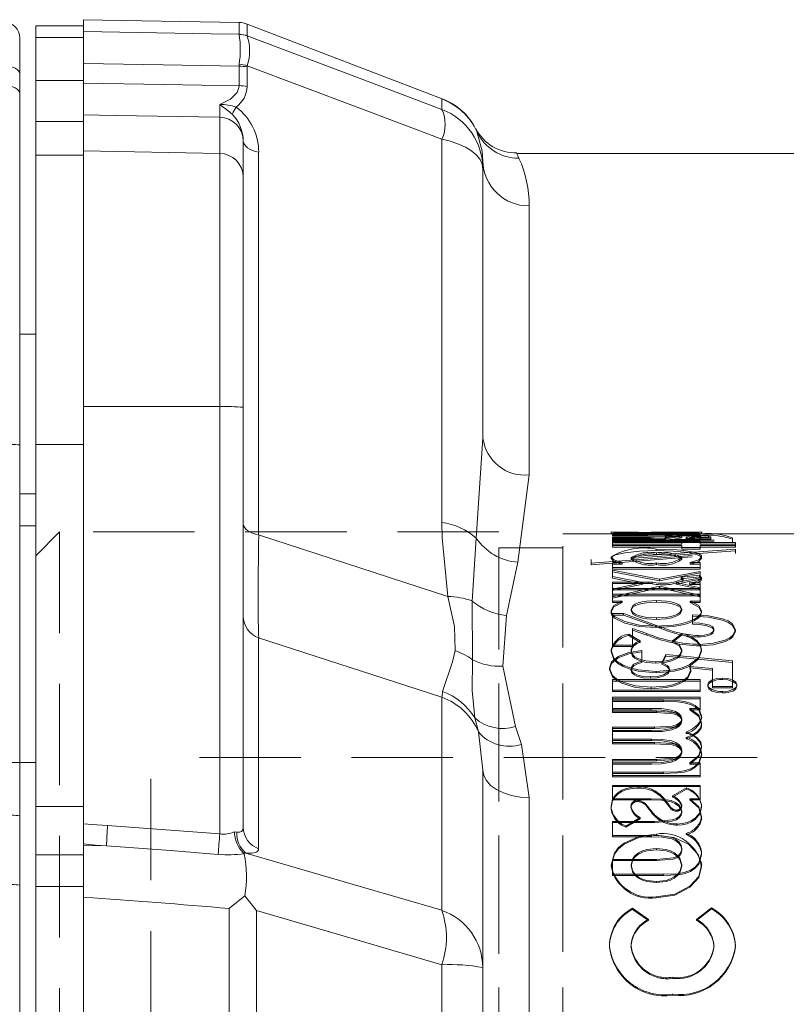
# Model space of a CAD drawing. Header units: millimetres. Extents: x 5 to 415, y 5 to 292.
# Tile 23 of 40: x 201 to 211, y 162 to 174. Entities that reach past the tile are written whole.
import ezdxf

# ---------------------------------------------------------------- set-up
doc = ezdxf.new("R2010")
doc.units = ezdxf.units.MM
doc.linetypes.add('HIDDEN', pattern=[1.905, 1.27, -0.635])

msp = doc.modelspace()

# ---------------------------------------------------------------- linework, layer by layer
at = {"color": 7, "linetype": 'Continuous', "lineweight": 15}
for p, q in [((203.99, 174.415), (202.043, 174.449)), ((202.043, 174.449), (202.043, 174.3)), ((206.532, 173.459), (204.092, 174.395)), ((202.043, 174.372), (201.443, 174.372)), ((201.443, 174.228), (201.443, 174.372)), ((202.043, 173.9), (202.043, 174.3)), ((201.243, 174.219), (201.243, 174.07)), ((201.443, 173.689), (201.443, 174.228)), ((202.043, 174.228), (202.043, 173.9)), ((201.243, 174.07), (201.243, 173.77)), ((202.043, 173.9), (202.043, 173.656)), ((201.243, 173.77), (201.243, 173.526)), ((201.443, 173.689), (201.443, 173.176)), ((202.043, 173.256), (202.043, 173.656)), ((202.043, 173.656), (202.043, 173.256)), ((201.243, 173.526), (201.243, 173.027)), ((201.443, 172.754), (201.443, 173.176)), ((202.043, 173.256), (202.043, 172.805)), ((201.243, 173.027), (201.243, 172.602)), ((204.043, 172.927), (204.043, 172.476)), ((202.043, 172.805), (202.043, 169.605)), ((216.243, 172.775), (207.469, 172.775)), ((201.443, 169.129), (201.443, 172.754)), ((207.043, 172.679), (207.043, 172.578)), ((201.243, 172.602), (201.243, 169.124)), ((207.043, 172.578), (207.043, 169.209)), ((204.043, 172.476), (204.043, 169.595)), ((201.443, 170.51), (201.243, 170.51)), ((202.043, 169.605), (202.043, 164.377)), ((204.043, 169.595), (204.043, 164.334)), ((201.243, 169.124), (201.243, 164.479)), ((201.443, 164.596), (201.443, 169.129)), ((201.243, 168.51), (201.443, 168.51)), ((201.443, 168.11), (201.243, 168.11)), ((207.043, 165.049), (207.043, 162.577)), ((201.443, 163.987), (201.443, 164.596)), ((202.043, 163.987), (202.043, 164.596)), ((201.243, 164.479), (201.243, 163.895)), ((202.043, 164.125), (202.043, 164.377)), ((202.043, 164.125), (202.043, 164.108)), ((202.043, 163.456), (202.043, 164.108)), ((201.443, 163.969), (201.443, 163.987)), ((201.443, 163.592), (201.443, 163.969)), ((202.043, 163.969), (202.043, 163.987)), ((202.043, 163.969), (202.043, 163.592)), ((201.243, 163.895), (201.243, 163.852)), ((201.243, 163.852), (201.243, 163.608)), ((201.243, 163.608), (201.243, 142.412)), ((201.443, 142.429), (201.443, 163.592)), ((202.043, 163.483), (202.043, 163.592)), ((202.043, 163.456), (202.043, 142.564)), ((207.043, 162.577), (207.043, 143.401))]:
    msp.add_line(p, q, dxfattribs=at)
at = {"color": 7, "linetype": 'Continuous', "lineweight": 0}
for p, q in [((203.99, 174.266), (203.99, 174.415)), ((204.092, 174.395), (204.092, 174.247)), ((203.991, 174.265), (203.99, 174.266)), ((201.443, 174.228), (202.043, 174.228)), ((204.092, 174.247), (204.093, 174.246)), ((203.99, 173.867), (203.991, 173.892)), ((203.99, 173.622), (203.99, 173.867)), ((204.093, 173.873), (204.092, 173.857)), ((204.092, 173.857), (204.092, 173.613)), ((202.043, 173.689), (201.443, 173.689)), ((206.529, 173.456), (206.532, 173.459)), ((206.529, 173.325), (206.529, 173.456)), ((201.443, 173.176), (202.043, 173.176)), ((203.748, 172.775), (203.748, 173.227)), ((206.968, 173.047), (206.953, 173.085)), ((206.529, 168.153), (206.529, 172.952)), ((203.748, 172.775), (202.043, 172.805)), ((203.748, 169.604), (203.748, 172.775)), ((204.235, 172.788), (204.235, 167.995)), ((201.443, 172.754), (202.043, 172.754)), ((207.623, 172.118), (207.623, 168.747)), ((203.748, 169.604), (202.043, 169.605)), ((203.748, 164.25), (203.748, 169.604)), ((206.96, 167.956), (207.043, 169.209)), ((201.443, 169.129), (202.043, 169.129)), ((207.623, 168.747), (207.481, 167.655)), ((204.235, 167.995), (206.602, 167.226)), ((206.909, 167.168), (206.96, 167.956)), ((207.481, 167.655), (207.34, 166.987)), ((206.914, 166.433), (206.909, 167.168)), ((207.34, 166.987), (207.293, 166.351)), ((204.235, 166.708), (204.235, 164.066)), ((206.529, 165.962), (204.235, 166.708)), ((207.293, 166.351), (207.45, 165.596)), ((206.529, 163.294), (206.529, 165.962)), ((206.986, 165.529), (206.943, 165.703)), ((207.043, 165.049), (206.986, 165.529)), ((207.45, 165.596), (207.525, 165.372)), ((207.525, 165.372), (207.623, 164.706)), ((207.623, 164.706), (207.623, 140.856)), ((201.443, 164.596), (202.043, 164.596)), ((202.344, 164.356), (203.748, 164.25)), ((203.931, 164.279), (203.963, 164.272)), ((201.443, 163.987), (202.043, 163.987)), ((202.043, 163.592), (201.443, 163.592)), ((203.866, 142.685), (203.866, 163.317)), ((204.207, 163.293), (204.207, 142.707)), ((206.529, 143.364), (206.529, 162.613))]:
    msp.add_line(p, q, dxfattribs=at)
at = {"color": 7, "linetype": 'HIDDEN', "lineweight": 0}
for p, q in [((201.743, 168.035), (201.443, 167.735)), ((201.743, 168.035), (201.743, 137.985)), ((207.243, 168.035), (201.743, 168.035)), ((207.243, 137.985), (207.243, 168.035)), ((208.043, 138.01), (208.043, 168.01)), ((208.656, 168.01), (208.043, 168.01)), ((208.898, 168.03), (208.643, 168.03)), ((208.648, 168.03), (208.648, 168.01)), ((208.667, 167.999), (208.667, 168.014)), ((208.667, 168.014), (209.763, 168.014)), ((208.667, 168.014), (208.667, 167.994)), ((209.103, 167.999), (208.667, 167.999)), ((208.667, 167.999), (208.667, 167.979)), ((208.667, 167.994), (209.763, 167.994)), ((208.667, 167.979), (208.667, 167.994)), ((209.103, 167.979), (208.667, 167.979)), ((208.878, 168.03), (208.878, 168.01)), ((208.992, 168.029), (208.885, 168.025)), ((208.885, 168.025), (208.885, 168.005)), ((208.992, 168.009), (208.885, 168.005)), ((209.148, 168.01), (208.898, 168.01)), ((208.992, 168.029), (208.992, 168.009)), ((209.324, 167.998), (209.103, 167.999)), ((209.103, 167.999), (209.103, 167.979)), ((209.324, 167.978), (209.103, 167.979)), ((209.148, 168.023), (209.148, 168.03)), ((209.359, 168.03), (209.148, 168.03)), ((209.148, 168.025), (209.148, 168.005)), ((209.148, 168.023), (209.148, 168.003)), ((209.198, 168.023), (209.148, 168.023)), ((209.148, 168.003), (209.148, 168.01)), ((209.198, 168.003), (209.148, 168.003)), ((209.198, 168.023), (209.198, 168.003)), ((209.209, 168.015), (209.209, 167.995)), ((209.343, 167.984), (209.321, 167.957)), ((209.324, 167.998), (209.324, 167.978)), ((209.343, 167.984), (209.343, 167.964)), ((209.359, 168.025), (209.359, 168.03)), ((209.359, 168.029), (209.359, 168.009)), ((209.359, 168.025), (209.359, 168.005)), ((209.359, 168.005), (209.359, 168.01)), ((209.556, 168.01), (209.359, 168.01)), ((209.491, 168.028), (209.491, 168.008)), ((209.532, 167.981), (209.532, 167.961)), ((209.787, 168.03), (209.54, 168.03)), ((209.551, 168.03), (209.551, 168.01)), ((209.59, 167.947), (209.59, 167.966)), ((209.59, 167.966), (209.59, 167.957)), ((209.763, 167.999), (209.647, 167.999)), ((209.647, 167.999), (209.647, 167.979)), ((209.763, 167.979), (209.647, 167.979)), ((209.741, 168.005), (209.741, 167.985)), ((209.741, 167.968), (209.741, 167.988)), ((209.763, 167.999), (209.763, 168.014)), ((209.763, 168.014), (209.763, 167.994)), ((209.763, 167.999), (209.763, 167.979)), ((209.763, 167.979), (209.763, 167.994)), ((211.043, 168.01), (209.764, 168.01)), ((209.782, 168.03), (209.782, 168.01)), ((209.782, 167.974), (209.782, 167.954)), ((209.868, 167.962), (209.868, 167.982)), ((209.898, 167.946), (209.898, 167.966)), ((209.898, 167.966), (209.898, 167.957)), ((208.667, 167.964), (209.143, 167.964)), ((208.667, 167.936), (208.667, 167.964)), ((208.667, 167.964), (208.667, 167.944)), ((208.667, 167.957), (208.667, 167.938)), ((209.321, 167.957), (208.667, 167.957)), ((208.667, 167.957), (208.667, 167.929)), ((208.667, 167.944), (209.143, 167.944)), ((208.667, 167.917), (208.667, 167.944)), ((208.667, 167.938), (208.667, 167.909)), ((209.321, 167.938), (208.667, 167.938)), ((208.667, 167.936), (208.667, 167.917)), ((209.385, 167.936), (208.667, 167.936)), ((208.667, 167.929), (208.667, 167.909)), ((208.667, 167.929), (210.167, 167.929)), ((209.385, 167.917), (208.667, 167.917)), ((208.667, 167.909), (210.167, 167.909)), ((208.667, 167.864), (208.667, 167.901)), ((208.667, 167.901), (209.532, 167.901)), ((208.667, 167.901), (208.667, 167.882)), ((208.667, 167.882), (209.532, 167.882)), ((208.667, 167.844), (208.667, 167.882)), ((209.532, 167.864), (208.667, 167.864)), ((208.667, 167.864), (208.667, 167.844)), ((209.532, 167.844), (208.667, 167.844)), ((209.143, 167.964), (209.143, 167.944)), ((209.343, 167.964), (209.321, 167.938)), ((209.321, 167.957), (209.321, 167.938)), ((209.385, 167.936), (209.385, 167.917)), ((209.532, 167.901), (209.532, 167.918)), ((209.532, 167.918), (209.763, 167.918)), ((209.532, 167.918), (209.532, 167.899)), ((209.532, 167.901), (209.532, 167.882)), ((209.532, 167.899), (209.763, 167.899)), ((209.532, 167.882), (209.532, 167.899)), ((209.532, 167.837), (209.532, 167.864)), ((209.532, 167.864), (209.532, 167.844)), ((209.532, 167.817), (209.532, 167.844)), ((209.59, 167.938), (209.59, 167.957)), ((209.898, 167.957), (209.59, 167.957)), ((209.59, 167.947), (209.59, 167.938)), ((209.898, 167.938), (209.59, 167.938)), ((209.669, 167.947), (209.669, 167.927)), ((209.763, 167.901), (209.763, 167.918)), ((209.763, 167.918), (209.763, 167.899)), ((209.763, 167.901), (210.205, 167.901)), ((209.763, 167.901), (209.763, 167.882)), ((209.763, 167.882), (209.763, 167.899)), ((209.763, 167.882), (210.205, 167.882)), ((210.205, 167.864), (209.763, 167.864)), ((209.763, 167.837), (209.763, 167.864)), ((209.763, 167.864), (209.763, 167.844)), ((209.763, 167.817), (209.763, 167.844)), ((210.205, 167.844), (209.763, 167.844)), ((209.898, 167.938), (209.898, 167.957)), ((209.898, 167.946), (209.898, 167.938)), ((210.167, 167.96), (210.167, 167.941)), ((210.167, 167.96), (210.167, 167.929)), ((210.167, 167.941), (210.167, 167.909)), ((210.167, 167.929), (210.167, 167.909)), ((210.205, 167.864), (210.205, 167.901)), ((210.205, 167.901), (210.205, 167.882)), ((210.205, 167.844), (210.205, 167.882)), ((210.205, 167.864), (210.205, 167.844)), ((201.443, 138.296), (201.443, 167.735)), ((207.243, 138.196), (207.243, 167.835)), ((208.043, 167.835), (207.243, 167.835)), ((208.043, 138.196), (208.043, 167.835)), ((210.205, 167.818), (208.398, 167.686)), ((210.205, 167.798), (208.398, 167.667)), ((208.398, 167.642), (210.205, 167.782)), ((208.398, 167.622), (210.205, 167.763)), ((208.648, 167.721), (208.648, 167.701)), ((209.213, 167.818), (209.213, 167.799)), ((209.217, 167.751), (209.217, 167.771)), ((209.763, 167.837), (209.532, 167.837)), ((209.532, 167.837), (209.532, 167.817)), ((209.763, 167.817), (209.532, 167.817)), ((209.763, 167.837), (209.763, 167.817)), ((209.782, 167.723), (209.782, 167.703)), ((210.205, 167.818), (210.205, 167.798)), ((210.205, 167.818), (210.205, 167.782)), ((210.205, 167.798), (210.205, 167.763)), ((210.205, 167.782), (210.205, 167.763)), ((208.398, 167.686), (208.398, 167.667)), ((208.398, 167.686), (208.398, 167.642)), ((208.398, 167.667), (208.398, 167.622)), ((208.398, 167.642), (208.398, 167.622)), ((208.667, 167.649), (208.786, 167.649)), ((208.667, 167.586), (208.667, 167.649)), ((208.667, 167.649), (208.667, 167.629)), ((208.667, 167.629), (208.786, 167.629)), ((208.667, 167.567), (208.667, 167.629)), ((208.786, 167.649), (208.786, 167.629)), ((208.898, 167.691), (208.898, 167.711)), ((209.218, 167.625), (209.218, 167.644)), ((209.532, 167.692), (209.532, 167.711)), ((209.639, 167.649), (209.763, 167.649)), ((209.639, 167.649), (209.639, 167.629)), ((209.639, 167.629), (209.763, 167.629)), ((209.763, 167.586), (209.763, 167.649)), ((209.763, 167.649), (209.763, 167.629)), ((209.763, 167.567), (209.763, 167.629)), ((209.763, 167.586), (208.667, 167.586)), ((208.667, 167.586), (208.667, 167.567)), ((209.763, 167.567), (208.667, 167.567)), ((208.667, 167.474), (208.667, 167.553)), ((208.667, 167.553), (209.254, 167.441)), ((208.667, 167.553), (208.667, 167.533)), ((208.667, 167.533), (209.254, 167.422)), ((208.667, 167.454), (208.667, 167.533)), ((209.044, 167.398), (208.667, 167.474)), ((208.667, 167.474), (208.667, 167.454)), ((209.254, 167.441), (209.763, 167.539)), ((209.254, 167.422), (209.763, 167.52)), ((209.755, 167.49), (209.527, 167.468)), ((209.755, 167.49), (209.755, 167.471)), ((209.782, 167.46), (209.755, 167.49)), ((209.763, 167.586), (209.763, 167.567)), ((209.763, 167.459), (209.763, 167.539)), ((209.763, 167.539), (209.763, 167.52)), ((209.763, 167.44), (209.763, 167.52)), ((209.044, 167.379), (208.667, 167.454)), ((208.667, 167.405), (208.667, 167.386)), ((209.111, 167.405), (208.667, 167.405)), ((208.667, 167.405), (208.667, 167.326)), ((208.667, 167.317), (209.044, 167.398)), ((208.667, 167.386), (208.667, 167.307)), ((209.111, 167.386), (208.667, 167.386)), ((208.667, 167.298), (209.044, 167.379)), ((209.254, 167.353), (208.667, 167.221)), ((209.044, 167.398), (209.044, 167.379)), ((209.164, 167.405), (209.111, 167.405)), ((209.111, 167.405), (209.111, 167.386)), ((209.164, 167.386), (209.111, 167.386)), ((209.164, 167.405), (209.164, 167.386)), ((209.254, 167.441), (209.254, 167.422)), ((209.254, 167.353), (209.254, 167.334)), ((209.763, 167.24), (209.254, 167.353)), ((209.763, 167.459), (209.464, 167.398)), ((209.763, 167.44), (209.464, 167.379)), ((209.464, 167.398), (209.763, 167.335)), ((209.464, 167.398), (209.464, 167.379)), ((209.464, 167.379), (209.763, 167.315)), ((209.755, 167.471), (209.527, 167.448)), ((209.527, 167.468), (209.527, 167.448)), ((209.527, 167.468), (209.551, 167.446)), ((209.527, 167.448), (209.551, 167.427)), ((209.551, 167.446), (209.551, 167.427)), ((209.628, 167.394), (209.628, 167.375)), ((209.763, 167.394), (209.628, 167.394)), ((209.763, 167.375), (209.628, 167.375)), ((209.782, 167.441), (209.755, 167.471)), ((209.763, 167.459), (209.763, 167.44)), ((209.763, 167.394), (209.763, 167.375)), ((209.763, 167.394), (209.763, 167.326)), ((209.763, 167.375), (209.763, 167.307)), ((209.782, 167.46), (209.782, 167.441)), ((209.254, 167.334), (208.667, 167.202)), ((208.667, 167.326), (208.667, 167.307)), ((208.667, 167.326), (209.763, 167.326)), ((208.667, 167.221), (208.667, 167.317)), ((208.667, 167.317), (208.667, 167.298)), ((208.667, 167.307), (209.763, 167.307)), ((208.667, 167.202), (208.667, 167.298)), ((209.763, 167.254), (208.667, 167.254)), ((208.667, 167.254), (208.667, 167.235)), ((208.667, 167.254), (208.667, 167.166)), ((208.667, 167.235), (208.667, 167.148)), ((209.763, 167.235), (208.667, 167.235)), ((209.763, 167.221), (209.254, 167.334)), ((209.763, 167.24), (209.763, 167.335)), ((209.763, 167.335), (209.763, 167.315)), ((209.763, 167.326), (209.763, 167.307)), ((209.763, 167.221), (209.763, 167.315)), ((209.763, 167.254), (209.763, 167.235)), ((209.763, 167.254), (209.763, 167.166)), ((209.763, 167.24), (209.763, 167.221)), ((209.763, 167.235), (209.763, 167.148)), ((208.667, 167.221), (208.667, 167.202)), ((208.667, 167.166), (208.786, 167.166)), ((208.667, 167.166), (208.667, 167.148)), ((208.667, 167.148), (208.786, 167.148)), ((208.786, 167.166), (208.786, 167.148)), ((209.218, 167.154), (209.218, 167.173)), ((209.639, 167.166), (209.639, 167.148)), ((209.639, 167.166), (209.763, 167.166)), ((209.639, 167.148), (209.763, 167.148)), ((209.763, 167.166), (209.763, 167.148)), ((208.648, 167.049), (208.648, 167.03)), ((208.667, 167.01), (208.803, 167.01)), ((208.667, 166.616), (208.667, 167.01)), ((208.667, 167.01), (208.667, 166.991)), ((208.667, 166.991), (208.803, 166.991)), ((208.667, 166.598), (208.667, 166.991)), ((208.803, 167.01), (209.276, 166.842)), ((208.803, 167.01), (208.803, 166.991)), ((208.803, 166.991), (209.276, 166.824)), ((208.898, 167.048), (208.898, 167.067)), ((209.532, 167.048), (209.532, 167.066)), ((209.667, 166.895), (209.667, 166.996)), ((209.667, 166.996), (209.667, 166.977)), ((209.782, 167.046), (209.782, 167.028)), ((209.217, 166.937), (209.217, 166.956)), ((209.667, 166.877), (209.667, 166.977)), ((209.667, 166.895), (209.667, 166.877)), ((208.869, 166.754), (208.869, 166.736)), ((209.013, 166.669), (208.869, 166.754)), ((209.013, 166.65), (208.869, 166.736)), ((209.096, 166.76), (208.917, 166.822)), ((208.917, 166.616), (208.917, 166.822)), ((208.917, 166.822), (208.917, 166.804)), ((208.917, 166.598), (208.917, 166.804)), ((209.096, 166.742), (208.917, 166.804)), ((209.096, 166.76), (209.096, 166.742)), ((209.213, 166.853), (209.213, 166.835)), ((209.276, 166.842), (209.276, 166.824)), ((209.539, 166.762), (209.417, 166.671)), ((209.539, 166.744), (209.417, 166.653)), ((209.539, 166.762), (209.539, 166.744)), ((209.736, 166.736), (209.736, 166.718)), ((209.936, 166.814), (209.936, 166.796)), ((210.205, 166.808), (210.205, 166.79)), ((208.917, 166.616), (208.667, 166.616)), ((208.667, 166.616), (208.667, 166.598)), ((208.917, 166.616), (208.917, 166.598)), ((209.013, 166.669), (209.013, 166.65)), ((209.417, 166.671), (209.417, 166.653)), ((209.755, 166.624), (209.755, 166.606)), ((208.648, 166.553), (208.648, 166.535)), ((208.917, 166.598), (208.667, 166.598)), ((208.898, 166.551), (208.898, 166.533)), ((209.032, 166.414), (209.032, 166.55)), ((209.032, 166.55), (209.032, 166.532)), ((209.032, 166.396), (209.032, 166.532)), ((209.282, 166.396), (209.334, 166.497)), ((209.334, 166.497), (210.167, 166.418)), ((209.334, 166.497), (209.334, 166.479)), ((209.532, 166.557), (209.532, 166.539)), ((209.782, 166.557), (209.782, 166.539)), ((209.032, 166.414), (209.032, 166.396)), ((209.209, 166.408), (209.209, 166.391)), ((209.282, 166.378), (209.334, 166.479)), ((209.282, 166.396), (209.282, 166.378)), ((209.334, 166.479), (210.167, 166.4)), ((210.167, 166.096), (210.167, 166.418)), ((210.167, 166.418), (210.167, 166.4)), ((210.167, 166.079), (210.167, 166.4)), ((208.628, 166.327), (208.628, 166.309)), ((208.898, 166.319), (208.898, 166.302)), ((209.211, 166.284), (209.211, 166.267)), ((209.378, 166.314), (209.378, 166.297)), ((209.917, 166.321), (209.633, 166.348)), ((209.633, 166.348), (209.648, 166.305)), ((209.633, 166.348), (209.633, 166.33)), ((209.633, 166.33), (209.648, 166.287)), ((209.917, 166.303), (209.633, 166.33)), ((209.648, 166.305), (209.648, 166.287)), ((209.917, 166.096), (209.917, 166.321)), ((209.917, 166.321), (209.917, 166.303)), ((209.917, 166.079), (209.917, 166.303)), ((208.667, 166.184), (208.667, 166.052)), ((209.763, 166.184), (208.667, 166.184)), ((208.667, 166.184), (208.667, 166.166)), ((208.667, 166.166), (208.667, 166.035)), ((209.763, 166.166), (208.667, 166.166)), ((209.141, 166.217), (209.141, 166.2)), ((209.763, 166.184), (209.763, 166.052)), ((209.763, 166.184), (209.763, 166.166)), ((209.763, 166.166), (209.763, 166.035)), ((209.859, 166.119), (209.859, 166.102)), ((210.041, 166.202), (210.041, 166.185)), ((210.224, 166.118), (210.224, 166.101)), ((208.667, 166.052), (209.763, 166.052)), ((208.667, 166.052), (208.667, 166.035)), ((208.667, 166.035), (209.763, 166.035)), ((209.15, 166.087), (209.15, 166.069)), ((209.763, 166.052), (209.763, 166.035)), ((210.167, 166.096), (209.917, 166.096)), ((209.917, 166.096), (209.917, 166.079)), ((210.167, 166.079), (209.917, 166.079)), ((210.045, 166.033), (210.045, 166.016)), ((210.167, 166.096), (210.167, 166.079)), ((208.667, 165.823), (208.667, 165.962)), ((208.667, 165.962), (209.763, 165.962)), ((208.667, 165.962), (208.667, 165.945)), ((208.667, 165.945), (209.763, 165.945)), ((208.667, 165.806), (208.667, 165.945)), ((208.667, 165.926), (208.667, 165.787)), ((208.667, 165.926), (208.667, 165.909)), ((209.304, 165.926), (208.667, 165.926)), ((208.667, 165.909), (208.667, 165.77)), ((209.304, 165.909), (208.667, 165.909)), ((209.304, 165.926), (209.304, 165.909)), ((209.763, 165.823), (209.763, 165.962)), ((209.763, 165.962), (209.763, 165.945)), ((209.763, 165.806), (209.763, 165.945)), ((209.149, 165.823), (208.667, 165.823)), ((208.667, 165.823), (208.667, 165.806)), ((209.149, 165.806), (208.667, 165.806)), ((208.667, 165.787), (208.667, 165.77)), ((208.667, 165.787), (209.217, 165.787)), ((208.667, 165.77), (209.217, 165.77)), ((209.149, 165.823), (209.149, 165.806)), ((209.217, 165.787), (209.217, 165.77)), ((209.763, 165.823), (209.632, 165.823)), ((209.632, 165.823), (209.632, 165.806)), ((209.763, 165.806), (209.632, 165.806)), ((209.763, 165.823), (209.763, 165.806)), ((209.532, 165.694), (209.532, 165.677)), ((209.532, 165.683), (209.532, 165.667)), ((209.782, 165.73), (209.782, 165.713)), ((209.782, 165.637), (209.782, 165.62)), ((208.667, 165.437), (208.667, 165.587)), ((208.667, 165.587), (209.192, 165.587)), ((208.667, 165.587), (208.667, 165.57)), ((208.667, 165.57), (209.192, 165.57)), ((208.667, 165.421), (208.667, 165.57)), ((208.667, 165.548), (208.667, 165.398)), ((208.667, 165.548), (208.667, 165.532)), ((209.156, 165.548), (208.667, 165.548)), ((208.667, 165.532), (208.667, 165.381)), ((209.156, 165.532), (208.667, 165.532)), ((209.156, 165.548), (209.156, 165.532)), ((209.192, 165.587), (209.192, 165.57)), ((209.587, 165.527), (209.587, 165.51)), ((209.156, 165.437), (208.667, 165.437)), ((208.667, 165.437), (208.667, 165.421)), ((209.156, 165.421), (208.667, 165.421)), ((208.667, 165.398), (208.667, 165.381)), ((208.667, 165.398), (209.192, 165.398)), ((208.667, 165.381), (209.192, 165.381)), ((209.156, 165.437), (209.156, 165.421)), ((209.192, 165.398), (209.192, 165.381)), ((209.587, 165.459), (209.587, 165.443)), ((209.532, 165.296), (209.532, 165.28)), ((209.532, 165.284), (209.532, 165.268)), ((209.782, 165.345), (209.782, 165.329)), ((201.443, 165.145), (200.443, 165.145)), ((201.443, 140.883), (201.443, 165.138)), ((202.883, 140.81), (202.883, 165.21)), ((233.338, 165.21), (202.883, 165.21)), ((208.667, 165.183), (209.217, 165.183)), ((208.667, 165.023), (208.667, 165.183)), ((208.667, 165.183), (208.667, 165.167)), ((208.667, 165.167), (209.217, 165.167)), ((208.667, 165.007), (208.667, 165.167)), ((208.667, 165.142), (208.667, 164.981)), ((208.667, 165.142), (208.667, 165.126)), ((209.149, 165.142), (208.667, 165.142)), ((209.149, 165.142), (209.149, 165.126)), ((209.217, 165.183), (209.217, 165.167)), ((209.632, 165.142), (209.632, 165.126)), ((209.763, 165.142), (209.632, 165.142)), ((209.763, 165.142), (209.763, 164.981)), ((209.763, 165.142), (209.763, 165.126)), ((209.782, 165.246), (209.782, 165.23)), ((208.667, 165.126), (208.667, 164.965)), ((209.149, 165.126), (208.667, 165.126)), ((208.667, 165.023), (208.667, 165.007)), ((209.304, 165.023), (208.667, 165.023)), ((209.304, 165.007), (208.667, 165.007)), ((209.304, 165.023), (209.304, 165.007)), ((209.763, 165.126), (209.632, 165.126)), ((209.763, 165.126), (209.763, 164.965)), ((208.667, 164.981), (208.667, 164.965)), ((208.667, 164.981), (209.763, 164.981)), ((208.667, 164.965), (209.763, 164.965)), ((209.763, 164.981), (209.763, 164.965)), ((208.667, 164.692), (208.667, 164.859)), ((208.667, 164.859), (209.763, 164.859)), ((208.667, 164.859), (208.667, 164.844)), ((208.667, 164.844), (209.763, 164.844)), ((208.667, 164.676), (208.667, 164.844)), ((208.982, 164.84), (208.982, 164.824)), ((209.594, 164.828), (209.417, 164.726)), ((209.594, 164.813), (209.417, 164.71)), ((209.594, 164.828), (209.594, 164.813)), ((209.763, 164.692), (209.763, 164.859)), ((209.763, 164.859), (209.763, 164.844)), ((209.763, 164.676), (209.763, 164.844)), ((209.149, 164.692), (208.667, 164.692)), ((208.667, 164.692), (208.667, 164.676)), ((209.149, 164.676), (208.667, 164.676)), ((208.982, 164.672), (208.982, 164.657)), ((209.149, 164.692), (209.149, 164.676)), ((209.375, 164.611), (209.326, 164.673)), ((209.326, 164.673), (209.326, 164.657)), ((209.375, 164.595), (209.326, 164.657)), ((209.417, 164.726), (209.417, 164.71)), ((209.763, 164.692), (209.632, 164.692)), ((209.632, 164.692), (209.632, 164.676)), ((209.763, 164.676), (209.632, 164.676)), ((209.763, 164.692), (209.763, 164.676)), ((208.648, 164.595), (208.648, 164.58)), ((208.898, 164.598), (208.898, 164.583)), ((209.103, 164.599), (209.148, 164.542)), ((209.103, 164.599), (209.103, 164.583)), ((209.103, 164.583), (209.148, 164.526)), ((209.148, 164.542), (209.148, 164.526)), ((209.375, 164.611), (209.375, 164.595)), ((209.465, 164.55), (209.465, 164.535)), ((209.532, 164.611), (209.532, 164.595)), ((209.532, 164.537), (209.532, 164.521)), ((209.782, 164.604), (209.782, 164.588)), ((208.667, 164.231), (208.667, 164.408)), ((208.667, 164.408), (209.192, 164.408)), ((208.667, 164.408), (208.667, 164.393)), ((208.667, 164.393), (209.192, 164.393)), ((208.667, 164.216), (208.667, 164.393)), ((208.832, 164.35), (209.013, 164.457)), ((208.832, 164.335), (209.013, 164.441)), ((209.013, 164.457), (209.013, 164.441)), ((209.192, 164.408), (209.192, 164.393)), ((209.782, 164.469), (209.782, 164.454)), ((208.832, 164.35), (208.832, 164.335)), ((209.475, 164.375), (209.475, 164.36)), ((209.156, 164.231), (208.667, 164.231)), ((208.667, 164.231), (208.667, 164.216)), ((209.156, 164.216), (208.667, 164.216)), ((209.156, 164.231), (209.156, 164.216)), ((209.216, 164.249), (209.216, 164.234)), ((209.587, 164.257), (209.587, 164.242)), ((209.216, 164.053), (209.216, 164.068)), ((209.532, 164.064), (209.532, 164.05)), ((208.667, 163.745), (208.667, 163.932)), ((208.667, 163.932), (209.217, 163.932)), ((208.667, 163.932), (208.667, 163.917)), ((208.667, 163.917), (209.217, 163.917)), ((208.667, 163.731), (208.667, 163.917)), ((209.217, 163.932), (209.217, 163.917)), ((209.782, 164.006), (209.782, 163.991)), ((208.648, 163.86), (208.648, 163.846)), ((208.898, 163.848), (208.898, 163.863)), ((209.532, 163.849), (209.532, 163.863)), ((209.782, 163.859), (209.782, 163.845)), ((208.667, 163.745), (208.667, 163.731)), ((209.304, 163.745), (208.667, 163.745)), ((209.304, 163.731), (208.667, 163.731)), ((209.216, 163.641), (209.216, 163.655)), ((209.304, 163.745), (209.304, 163.731)), ((209.635, 163.596), (209.635, 163.582)), ((209.214, 163.463), (209.214, 163.45)), ((208.915, 163.32), (208.915, 163.306)), ((209.116, 163.18), (208.915, 163.32)), ((209.116, 163.166), (208.915, 163.306)), ((209.907, 163.324), (209.718, 163.18)), ((209.907, 163.311), (209.718, 163.166)), ((209.907, 163.324), (209.907, 163.311)), ((209.116, 163.18), (209.116, 163.166)), ((209.718, 163.18), (209.718, 163.166)), ((208.628, 162.846), (208.628, 162.833)), ((208.898, 162.845), (208.898, 162.832)), ((209.936, 162.841), (209.936, 162.828)), ((210.205, 162.849), (210.205, 162.836)), ((209.42, 162.455), (209.42, 162.442)), ((209.419, 162.244), (209.419, 162.231))]:
    msp.add_line(p, q, dxfattribs=at)
at = {"color": 7, "linetype": 'Continuous', "lineweight": 0, "flags": 128}
for points in [[(202.043, 174.3), (203.642, 174.272), (203.99, 174.266)], [(204.093, 174.246), (205.507, 173.711), (206.529, 173.325)], [(203.99, 173.867), (203.038, 173.883), (202.043, 173.9)], [(201.046, 173.87), (201.085, 173.868), (201.122, 173.862), (201.156, 173.853), (201.185, 173.841), (201.21, 173.825), (201.228, 173.808), (201.239, 173.79), (201.243, 173.77)], [(206.529, 172.952), (205.468, 173.353), (204.093, 173.873)], [(202.043, 173.656), (203.047, 173.639), (203.99, 173.622)], [(201.243, 173.526), (201.239, 173.545), (201.228, 173.564), (201.21, 173.581), (201.185, 173.596), (201.156, 173.609), (201.122, 173.618), (201.085, 173.624), (201.046, 173.626)], [(203.749, 173.386), (203.883, 173.455), (203.966, 173.538), (203.988, 173.598), (203.99, 173.622)], [(203.748, 173.227), (203.749, 173.28), (203.749, 173.386)], [(203.748, 173.227), (202.443, 173.249), (202.043, 173.256)], [(204.235, 172.788), (204.194, 172.798), (204.157, 172.81), (204.124, 172.826), (204.095, 172.843), (204.073, 172.863), (204.056, 172.884), (204.046, 172.906), (204.043, 172.928)], [(206.529, 172.952), (206.638, 172.926), (206.738, 172.892), (206.827, 172.852), (206.902, 172.805), (206.963, 172.753), (207.007, 172.697), (207.034, 172.638), (207.043, 172.578)], [(207.469, 172.769), (207.48, 172.743), (207.494, 172.713)], [(204.235, 167.995), (204.194, 168.005), (204.157, 168.017), (204.124, 168.033), (204.095, 168.05), (204.073, 168.07), (204.056, 168.091), (204.046, 168.113), (204.043, 168.135)], [(206.602, 167.226), (206.532, 167.961), (206.529, 168.153)], [(206.695, 166.547), (206.686, 166.848), (206.602, 167.226)], [(206.537, 166.036), (206.662, 166.406), (206.695, 166.547)], [(206.943, 165.703), (206.909, 166.046), (206.914, 166.433)], [(207.623, 164.706), (207.51, 164.712), (207.401, 164.732), (207.3, 164.764), (207.213, 164.806), (207.14, 164.858), (207.087, 164.918), (207.054, 164.982), (207.043, 165.049)], [(202.043, 164.377), (202.207, 164.365), (202.344, 164.356)], [(202.33, 164.101), (202.193, 164.112), (202.043, 164.125)], [(202.043, 164.108), (202.043, 164.108), (202.33, 164.101)], [(203.729, 163.995), (203.131, 164.043), (202.33, 164.101)], [(204.076, 164.009), (204.048, 164.014), (204.041, 164.015)], [(204.076, 164.009), (205.437, 163.612), (206.529, 163.294)], [(206.529, 162.613), (205.437, 162.933), (204.207, 163.293)]]:
    msp.add_lwpolyline(points, dxfattribs=at)
at = {"color": 7, "linetype": 'Continuous', "lineweight": 15, "flags": 128}
for points in [[(207.043, 172.679), (207.035, 172.803), (206.968, 173.047)], [(204.041, 164.015), (204.05, 164.005), (204.053, 164.001)], [(203.866, 163.317), (203.871, 163.321), (204.061, 163.474)], [(204.061, 163.474), (204.203, 163.298), (204.207, 163.293)]]:
    msp.add_lwpolyline(points, dxfattribs=at)
at = {"color": 7, "linetype": 'HIDDEN', "lineweight": 0, "flags": 128}
for points in [[(208.878, 168.03), (208.908, 168.03), (208.992, 168.029)], [(208.878, 168.01), (208.908, 168.01), (208.992, 168.009)], [(209.491, 168.028), (209.431, 168.026), (209.359, 168.025)], [(209.491, 168.008), (209.431, 168.006), (209.359, 168.005)], [(209.647, 167.999), (209.745, 167.988), (209.782, 167.974)], [(209.647, 167.979), (209.745, 167.968), (209.782, 167.954)], [(209.782, 167.974), (209.754, 167.96), (209.669, 167.947)], [(209.868, 167.982), (209.893, 167.974), (209.898, 167.966)], [(209.782, 167.954), (209.754, 167.94), (209.669, 167.927)], [(209.868, 167.962), (209.893, 167.954), (209.898, 167.946)], [(208.648, 167.701), (208.65, 167.712), (208.658, 167.723), (208.692, 167.742), (208.82, 167.773), (209.002, 167.793), (209.213, 167.799)], [(208.786, 167.649), (208.683, 167.683), (208.648, 167.721)], [(209.213, 167.818), (209.424, 167.813), (209.523, 167.805), (209.609, 167.794), (209.684, 167.78), (209.738, 167.763), (209.772, 167.744), (209.78, 167.733), (209.782, 167.723)], [(209.213, 167.799), (209.424, 167.793), (209.523, 167.786), (209.609, 167.775), (209.684, 167.76), (209.738, 167.744), (209.772, 167.724), (209.782, 167.703)], [(209.782, 167.723), (209.746, 167.684), (209.639, 167.649)], [(208.786, 167.629), (208.683, 167.663), (208.648, 167.701)], [(209.782, 167.703), (209.746, 167.664), (209.639, 167.629)], [(209.628, 167.394), (209.691, 167.406), (209.74, 167.421), (209.772, 167.44), (209.78, 167.45), (209.782, 167.46)], [(209.628, 167.375), (209.691, 167.386), (209.74, 167.402), (209.772, 167.421), (209.782, 167.441)], [(208.786, 167.166), (208.683, 167.113), (208.648, 167.049)], [(208.786, 167.148), (208.683, 167.095), (208.648, 167.03)], [(208.898, 167.067), (208.92, 167.109), (208.949, 167.128), (208.989, 167.144), (209.039, 167.157), (209.095, 167.166), (209.218, 167.173)], [(208.898, 167.048), (208.92, 167.091), (208.949, 167.109), (208.989, 167.126), (209.039, 167.139), (209.095, 167.147), (209.218, 167.154)], [(209.218, 167.173), (209.34, 167.166), (209.395, 167.157), (209.443, 167.144), (209.483, 167.127), (209.511, 167.109), (209.532, 167.066)], [(209.218, 167.154), (209.34, 167.147), (209.395, 167.138), (209.443, 167.125), (209.483, 167.108), (209.511, 167.09), (209.532, 167.048)], [(209.782, 167.046), (209.746, 167.112), (209.639, 167.166)], [(209.782, 167.028), (209.746, 167.093), (209.639, 167.148)], [(208.648, 167.049), (208.658, 167.011), (208.692, 166.974), (208.82, 166.91), (209.002, 166.867), (209.213, 166.853)], [(208.648, 167.03), (208.65, 167.011), (208.658, 166.992), (208.692, 166.955), (208.82, 166.891), (209.002, 166.849), (209.213, 166.835)], [(209.217, 166.956), (209.095, 166.963), (209.04, 166.973), (208.991, 166.987), (208.95, 167.004), (208.921, 167.024), (208.898, 167.067)], [(209.217, 166.937), (209.095, 166.945), (209.04, 166.955), (208.991, 166.968), (208.95, 166.986), (208.921, 167.005), (208.898, 167.048)], [(209.213, 166.853), (209.424, 166.866), (209.523, 166.883), (209.609, 166.907), (209.684, 166.937), (209.738, 166.971), (209.772, 167.008), (209.78, 167.027), (209.782, 167.046)], [(209.213, 166.835), (209.424, 166.847), (209.523, 166.864), (209.609, 166.888), (209.684, 166.919), (209.738, 166.952), (209.772, 166.989), (209.782, 167.028)], [(209.532, 167.066), (209.51, 167.023), (209.481, 167.004), (209.441, 166.987), (209.392, 166.973), (209.338, 166.963), (209.217, 166.956)], [(209.532, 167.048), (209.51, 167.005), (209.481, 166.986), (209.441, 166.968), (209.392, 166.954), (209.338, 166.945), (209.217, 166.937)], [(209.667, 166.996), (209.867, 166.983), (210.045, 166.947), (210.116, 166.919), (210.166, 166.886), (210.205, 166.808)], [(209.667, 166.977), (209.867, 166.965), (210.045, 166.929), (210.116, 166.9), (210.166, 166.867), (210.205, 166.79)], [(209.936, 166.814), (209.93, 166.833), (209.912, 166.85), (209.884, 166.864), (209.847, 166.876), (209.76, 166.89), (209.667, 166.895)], [(209.936, 166.796), (209.93, 166.815), (209.912, 166.832), (209.884, 166.846), (209.847, 166.858), (209.76, 166.872), (209.667, 166.877)], [(209.782, 166.557), (209.768, 166.617), (209.723, 166.674), (209.645, 166.723), (209.595, 166.744), (209.539, 166.762)], [(209.782, 166.539), (209.768, 166.599), (209.723, 166.656), (209.645, 166.705), (209.539, 166.744)], [(209.736, 166.736), (209.813, 166.741), (209.849, 166.748), (209.879, 166.758), (209.905, 166.77), (209.923, 166.784), (209.936, 166.814)], [(209.736, 166.718), (209.776, 166.719), (209.813, 166.723), (209.849, 166.73), (209.879, 166.74), (209.905, 166.752), (209.923, 166.766), (209.936, 166.796)], [(210.205, 166.808), (210.174, 166.739), (210.133, 166.707), (210.076, 166.679), (209.928, 166.639), (209.755, 166.624)], [(210.205, 166.79), (210.174, 166.721), (210.133, 166.689), (210.076, 166.661), (209.928, 166.621), (209.755, 166.606)], [(209.417, 166.671), (209.505, 166.62), (209.532, 166.557)], [(209.417, 166.653), (209.505, 166.602), (209.532, 166.539)], [(208.628, 166.327), (208.654, 166.405), (208.738, 166.474), (208.87, 166.523), (209.032, 166.55)], [(208.628, 166.309), (208.654, 166.387), (208.738, 166.456), (208.87, 166.505), (209.032, 166.532)], [(208.648, 166.553), (208.681, 166.453), (208.73, 166.406), (208.799, 166.365), (208.887, 166.331), (208.987, 166.305), (209.211, 166.284)], [(208.648, 166.535), (208.681, 166.436), (208.73, 166.389), (208.799, 166.348), (208.887, 166.313), (208.987, 166.288), (209.211, 166.267)], [(209.209, 166.408), (209.086, 166.418), (209.03, 166.431), (208.982, 166.449), (208.944, 166.471), (208.917, 166.497), (208.898, 166.551)], [(209.209, 166.391), (209.086, 166.4), (209.03, 166.413), (208.982, 166.431), (208.944, 166.454), (208.917, 166.479), (208.898, 166.533)], [(209.532, 166.557), (209.512, 166.501), (209.484, 166.475), (209.445, 166.452), (209.394, 166.432), (209.338, 166.419), (209.209, 166.408)], [(209.532, 166.539), (209.512, 166.483), (209.484, 166.457), (209.445, 166.434), (209.394, 166.415), (209.338, 166.401), (209.209, 166.391)], [(209.211, 166.284), (209.437, 166.306), (209.539, 166.332), (209.625, 166.367), (209.744, 166.456), (209.782, 166.557)], [(209.211, 166.267), (209.437, 166.288), (209.539, 166.315), (209.625, 166.349), (209.744, 166.438), (209.782, 166.539)], [(209.032, 166.414), (208.977, 166.398), (208.934, 166.376), (208.906, 166.349), (208.898, 166.319)], [(209.032, 166.396), (208.977, 166.38), (208.934, 166.358), (208.906, 166.331), (208.898, 166.302)], [(209.378, 166.314), (209.371, 166.338), (209.349, 166.36), (209.282, 166.396)], [(209.378, 166.297), (209.371, 166.32), (209.349, 166.342), (209.282, 166.378)], [(209.15, 166.087), (208.953, 166.104), (208.783, 166.156), (208.716, 166.194), (208.667, 166.234), (208.628, 166.327)], [(209.15, 166.069), (208.953, 166.086), (208.783, 166.139), (208.716, 166.176), (208.667, 166.217), (208.628, 166.309)], [(208.898, 166.319), (208.902, 166.298), (208.917, 166.278), (208.94, 166.26), (208.972, 166.245), (209.051, 166.224), (209.141, 166.217)], [(208.898, 166.302), (208.902, 166.281), (208.917, 166.261), (208.94, 166.243), (208.972, 166.227), (209.051, 166.206), (209.141, 166.2)], [(209.141, 166.217), (209.227, 166.223), (209.304, 166.243), (209.359, 166.275), (209.373, 166.293), (209.378, 166.314)], [(209.141, 166.2), (209.227, 166.206), (209.304, 166.225), (209.359, 166.257), (209.373, 166.275), (209.378, 166.297)], [(209.648, 166.305), (209.611, 166.218), (209.564, 166.18), (209.499, 166.146), (209.422, 166.119), (209.336, 166.101), (209.15, 166.087)], [(209.648, 166.287), (209.611, 166.201), (209.564, 166.163), (209.499, 166.129), (209.422, 166.102), (209.336, 166.083), (209.15, 166.069)], [(210.041, 166.202), (209.973, 166.197), (209.914, 166.179), (209.873, 166.152), (209.862, 166.136), (209.859, 166.119)], [(210.041, 166.185), (210.006, 166.183), (209.973, 166.179), (209.914, 166.161), (209.873, 166.135), (209.859, 166.102)], [(209.859, 166.119), (209.873, 166.086), (209.891, 166.071), (209.915, 166.058), (209.975, 166.039), (210.009, 166.035), (210.045, 166.033)], [(210.224, 166.118), (210.21, 166.152), (210.169, 166.179), (210.11, 166.197), (210.041, 166.202)], [(210.224, 166.101), (210.221, 166.118), (210.21, 166.134), (210.169, 166.161), (210.11, 166.179), (210.041, 166.185)], [(210.045, 166.033), (210.113, 166.039), (210.171, 166.058), (210.194, 166.071), (210.211, 166.085), (210.221, 166.102), (210.224, 166.118)], [(209.859, 166.102), (209.862, 166.085), (209.873, 166.068), (209.891, 166.053), (209.915, 166.04), (209.975, 166.022), (210.045, 166.016)], [(210.045, 166.016), (210.079, 166.017), (210.113, 166.022), (210.171, 166.04), (210.194, 166.053), (210.211, 166.068), (210.224, 166.101)], [(209.782, 165.73), (209.748, 165.82), (209.702, 165.859), (209.641, 165.89), (209.564, 165.911), (209.479, 165.921), (209.304, 165.926)], [(209.782, 165.713), (209.748, 165.803), (209.702, 165.842), (209.641, 165.873), (209.564, 165.894), (209.479, 165.904), (209.304, 165.909)], [(209.532, 165.694), (209.523, 165.728), (209.497, 165.759), (209.455, 165.784), (209.401, 165.803), (209.28, 165.82), (209.149, 165.823)], [(209.532, 165.677), (209.53, 165.694), (209.523, 165.711), (209.497, 165.742), (209.455, 165.767), (209.401, 165.786), (209.28, 165.803), (209.149, 165.806)], [(209.217, 165.787), (209.426, 165.772), (209.472, 165.759), (209.505, 165.74), (209.525, 165.715), (209.532, 165.683)], [(209.217, 165.77), (209.426, 165.755), (209.472, 165.742), (209.505, 165.723), (209.525, 165.698), (209.532, 165.667)], [(209.632, 165.823), (209.745, 165.74), (209.782, 165.637)], [(209.632, 165.806), (209.745, 165.723), (209.782, 165.62)], [(209.532, 165.683), (209.524, 165.649), (209.499, 165.617), (209.459, 165.591), (209.407, 165.57), (209.287, 165.552), (209.156, 165.548)], [(209.532, 165.667), (209.524, 165.632), (209.499, 165.601), (209.459, 165.574), (209.407, 165.554), (209.287, 165.535), (209.156, 165.532)], [(209.192, 165.587), (209.414, 165.601), (209.465, 165.616), (209.502, 165.637), (209.525, 165.664), (209.532, 165.694)], [(209.192, 165.57), (209.414, 165.584), (209.465, 165.6), (209.502, 165.62), (209.525, 165.647), (209.532, 165.677)], [(209.587, 165.527), (209.669, 165.566), (209.732, 165.616), (209.77, 165.671), (209.779, 165.7), (209.782, 165.73)], [(209.782, 165.637), (209.77, 165.584), (209.731, 165.533), (209.668, 165.491), (209.629, 165.474), (209.587, 165.459)], [(209.782, 165.62), (209.779, 165.593), (209.77, 165.567), (209.731, 165.517), (209.668, 165.474), (209.587, 165.443)], [(209.782, 165.345), (209.77, 165.401), (209.731, 165.452), (209.668, 165.495), (209.629, 165.512), (209.587, 165.527)], [(209.532, 165.296), (209.524, 165.332), (209.499, 165.366), (209.459, 165.394), (209.407, 165.415), (209.287, 165.434), (209.156, 165.437)], [(209.532, 165.28), (209.524, 165.316), (209.499, 165.349), (209.459, 165.377), (209.407, 165.398), (209.287, 165.417), (209.156, 165.421)], [(209.192, 165.398), (209.414, 165.383), (209.465, 165.367), (209.502, 165.345), (209.525, 165.316), (209.532, 165.284)], [(209.192, 165.381), (209.414, 165.366), (209.465, 165.351), (209.502, 165.329), (209.525, 165.3), (209.532, 165.268)], [(209.532, 165.284), (209.523, 165.248), (209.497, 165.214), (209.455, 165.186), (209.401, 165.165), (209.28, 165.146), (209.149, 165.142)], [(209.532, 165.268), (209.53, 165.25), (209.523, 165.232), (209.497, 165.198), (209.455, 165.17), (209.401, 165.149), (209.28, 165.13), (209.149, 165.126)], [(209.217, 165.183), (209.426, 165.199), (209.472, 165.214), (209.505, 165.235), (209.525, 165.262), (209.532, 165.296)], [(209.217, 165.167), (209.426, 165.183), (209.472, 165.198), (209.505, 165.219), (209.525, 165.246), (209.532, 165.28)], [(209.632, 165.142), (209.745, 165.235), (209.782, 165.345)], [(209.632, 165.126), (209.745, 165.219), (209.782, 165.329)], [(209.782, 165.246), (209.748, 165.146), (209.702, 165.101), (209.641, 165.066), (209.564, 165.041), (209.479, 165.03), (209.304, 165.023)], [(209.782, 165.23), (209.748, 165.13), (209.702, 165.085), (209.641, 165.05), (209.564, 165.025), (209.479, 165.014), (209.304, 165.007)], [(208.982, 164.84), (208.91, 164.836), (208.842, 164.821), (208.783, 164.798), (208.731, 164.766), (208.693, 164.729), (208.666, 164.686), (208.648, 164.595)], [(208.982, 164.824), (208.91, 164.82), (208.842, 164.806), (208.783, 164.782), (208.731, 164.75), (208.693, 164.713), (208.666, 164.67), (208.648, 164.58)], [(209.532, 164.537), (209.523, 164.577), (209.497, 164.614), (209.455, 164.645), (209.401, 164.668), (209.28, 164.688), (209.149, 164.692)], [(209.532, 164.521), (209.53, 164.542), (209.523, 164.562), (209.497, 164.599), (209.455, 164.629), (209.401, 164.652), (209.28, 164.672), (209.149, 164.676)], [(209.632, 164.692), (209.745, 164.592), (209.782, 164.469)], [(209.632, 164.676), (209.745, 164.576), (209.782, 164.454)], [(209.192, 164.408), (209.414, 164.426), (209.465, 164.444), (209.502, 164.468), (209.525, 164.501), (209.532, 164.537)], [(209.192, 164.393), (209.414, 164.411), (209.465, 164.429), (209.502, 164.453), (209.525, 164.486), (209.532, 164.521)], [(209.475, 164.375), (209.54, 164.38), (209.601, 164.394), (209.655, 164.417), (209.702, 164.448), (209.764, 164.521), (209.782, 164.604)], [(209.475, 164.36), (209.54, 164.365), (209.601, 164.379), (209.655, 164.402), (209.702, 164.433), (209.764, 164.506), (209.782, 164.588)], [(209.216, 164.249), (208.997, 164.22), (208.811, 164.137), (208.741, 164.08), (208.689, 164.011), (208.648, 163.86)], [(209.216, 164.234), (208.997, 164.205), (208.811, 164.122), (208.741, 164.065), (208.689, 163.996), (208.648, 163.846)], [(209.532, 164.064), (209.524, 164.107), (209.499, 164.147), (209.459, 164.18), (209.407, 164.205), (209.287, 164.227), (209.156, 164.231)], [(209.532, 164.05), (209.524, 164.092), (209.499, 164.132), (209.459, 164.165), (209.407, 164.19), (209.287, 164.212), (209.156, 164.216)], [(209.782, 163.845), (209.739, 163.995), (209.618, 164.121), (209.434, 164.205), (209.334, 164.218), (209.216, 164.234)], [(208.898, 163.863), (208.92, 163.945), (208.95, 163.981), (208.991, 164.013), (209.041, 164.038), (209.096, 164.055), (209.216, 164.068)], [(208.898, 163.848), (208.92, 163.931), (208.95, 163.966), (208.991, 163.998), (209.041, 164.023), (209.096, 164.04), (209.216, 164.053)], [(209.216, 164.068), (209.336, 164.055), (209.392, 164.038), (209.44, 164.013), (209.481, 163.982), (209.51, 163.946), (209.532, 163.863)], [(209.216, 164.053), (209.336, 164.041), (209.392, 164.023), (209.44, 163.999), (209.481, 163.967), (209.51, 163.931), (209.532, 163.849)], [(209.217, 163.932), (209.426, 163.951), (209.472, 163.968), (209.505, 163.993), (209.525, 164.025), (209.532, 164.064)], [(209.217, 163.917), (209.426, 163.936), (209.472, 163.953), (209.505, 163.978), (209.525, 164.01), (209.532, 164.05)], [(209.782, 164.006), (209.748, 163.888), (209.702, 163.836), (209.641, 163.795), (209.564, 163.766), (209.479, 163.753), (209.304, 163.745)], [(209.782, 163.991), (209.748, 163.874), (209.702, 163.822), (209.641, 163.78), (209.564, 163.752), (209.479, 163.738), (209.304, 163.731)], [(209.216, 163.655), (209.096, 163.668), (209.04, 163.686), (208.991, 163.711), (208.95, 163.743), (208.92, 163.78), (208.898, 163.863)], [(209.216, 163.641), (209.096, 163.654), (209.04, 163.672), (208.991, 163.697), (208.95, 163.729), (208.92, 163.766), (208.898, 163.848)], [(209.532, 163.863), (209.509, 163.781), (209.48, 163.745), (209.439, 163.712), (209.391, 163.687), (209.336, 163.669), (209.216, 163.655)], [(209.532, 163.849), (209.509, 163.767), (209.48, 163.731), (209.439, 163.698), (209.391, 163.673), (209.336, 163.654), (209.216, 163.641)], [(209.635, 163.596), (209.745, 163.719), (209.782, 163.859)], [(209.635, 163.582), (209.745, 163.705), (209.782, 163.845)], [(209.214, 163.463), (209.445, 163.497), (209.635, 163.596)], [(209.214, 163.45), (209.445, 163.483), (209.635, 163.582)]]:
    msp.add_lwpolyline(points, dxfattribs=at)
at = {"color": 7, "linetype": 'Continuous', "lineweight": 15}
for centre, radius, start, end in [((201.043, 174.219), 0.2, 0, 89), ((203.985, 174.115), 0.3, 69, 89), ((203.988, 173.968), 0.297, 69.1723, 89.3589), ((206.243, 172.71), 0.8, 24.9309, 69.0002), ((206.259, 172.729), 0.778, 26.4332, 69.4561), ((207.449, 173.339), 0.557, 207.1532, 272.0772), ((204.309, 164.281), 0.377, 180.331, 224.8382), ((202.623, 163.713), 1.459, 350.5585, 11.3837)]:
    msp.add_arc(centre, radius, start, end, dxfattribs=at)
at = {"color": 7, "linetype": 'Continuous', "lineweight": 0}
for centre, radius, start, end in [((203.985, 173.966), 0.3, 69.0074, 89.0006), ((202.775, 174.079), 1.23, 351.2757, 8.724), ((203.485, 174.059), 0.636, 342.9318, 17.0679), ((203.94, 173.342), 0.552, 73.8593, 84.6717), ((203.986, 173.295), 0.572, 79.2934, 89.6043), ((203.752, 173.628), 0.34, 306.438, 357.3134), ((203.986, 173.051), 0.572, 79.2934, 89.6043), ((203.763, 172.789), 0.598, 71.2809, 91.3394), ((201.908, 170.863), 3.123, 50.3229, 53.8953), ((205.19, 172.565), 1.467, 147.409, 151.4091), ((203.525, 172.789), 0.711, 359.9285, 52.7797), ((206.115, 173.138), 0.455, 335.7747, 24.2253), ((206.243, 172.578), 0.8, 0.0052, 69.0128), ((203.743, 172.927), 0.3, 0.0135, 89.0141), ((203.548, 172.921), 0.495, 0.7779, 44.2614), ((207.492, 173.291), 0.578, 204.991, 270.2226), ((203.743, 172.475), 0.3, 0.0452, 89.0472), ((207.613, 172.689), 0.571, 180.9848, 270.9521), ((206.184, 172.118), 1.439, 359.9879, 24.4063), ((203.821, 167.04), 2.564, 85.0342, 91.6264), ((207.57, 169.275), 0.531, 187.2116, 275.7362), ((201.095, 167.579), 1.552, 84.5269, 91.7916), ((206.413, 167.327), 0.834, 48.9869, 81.9633), ((207.527, 168.335), 0.682, 213.7571, 266.0511), ((206.575, 166.231), 0.996, 70.3667, 88.4246), ((207.404, 167.743), 0.759, 229.2653, 265.1075), ((204.331, 166.98), 0.289, 180.6629, 250.5579), ((206.38, 165.674), 0.928, 54.8833, 70.1217), ((207.254, 167.092), 0.742, 242.6488, 272.9688), ((206.271, 165.297), 0.785, 31.1464, 70.1811), ((206.263, 165.224), 0.785, 22.9066, 70.151), ((207.291, 166.098), 0.527, 228.5667, 287.5504), ((207.373, 165.855), 0.506, 220.0743, 287.4422), ((201.095, 162.934), 1.552, 84.5269, 91.7916), ((213.023, 163.614), 10.705, 176.022, 177.3899), ((203.793, 164.564), 0.317, 261.7962, 295.8136), ((204.27, 164.249), 0.308, 175.5636, 230.9465), ((204.331, 164.338), 0.289, 180.6629, 250.5579), ((214.73, 163.302), 11.023, 175.0637, 176.3938), ((203.861, 165.646), 1.656, 265.4083, 276.6234), ((201.095, 162.691), 0.929, 80.8267, 92.9878), ((196.726, 81.771), 81.858, 84.99552, 86.27574), ((205.54, 162.954), 1.046, 341.0169, 18.9831), ((206.273, 162.568), 0.769, 0.6629, 70.5579), ((206.628, 160.347), 2.268, 79.4661, 92.4935)]:
    msp.add_arc(centre, radius, start, end, dxfattribs=at)
at = {"color": 7, "linetype": 'HIDDEN', "lineweight": 0}
for centre, radius, start, end in [((207.408, 99.566), 68.475, 88.76379, 88.96246), ((209.115, 175.186), 7.171, 266.2623, 270.7495), ((209.115, 175.175), 7.181, 266.2672, 270.7486), ((207.408, 99.455), 68.566, 88.76544, 88.96384), ((209.101, 172.751), 4.726, 267.2934, 270.5582), ((209.101, 172.737), 4.732, 267.2969, 270.5575), ((209.294, 168.979), 1.026, 261.5463, 283.4476), ((209.335, 181.362), 13.339, 269.4148, 271.9229), ((209.335, 181.359), 13.357, 269.4156, 271.9203), ((209.302, 175.656), 7.641, 269.3035, 273.605), ((209.302, 175.646), 7.651, 269.3044, 273.6002), ((209.353, 167.076), 0.923, 78.7809, 91.7952), ((209.375, 167.328), 0.652, 76.065, 94.5236), ((209.657, 165.816), 2.191, 87.8181, 98.237), ((209.657, 165.794), 2.193, 87.821, 98.2261), ((209.601, 140.591), 27.439, 90.1036, 90.5052), ((209.601, 140.534), 27.476, 90.1035, 90.5045), ((209.474, 169.195), 1.168, 270.8319, 273.7831), ((209.474, 169.177), 1.169, 270.8308, 273.7781), ((209.704, 167.7), 0.29, 82.6471, 113.1883), ((209.704, 167.68), 0.29, 82.6558, 113.1588), ((209.859, 167.088), 0.925, 70.5928, 97.3634), ((209.859, 167.067), 0.927, 70.6181, 97.354), ((209.76, 166.952), 1.036, 84.0073, 91.0324), ((209.76, 166.931), 1.037, 84.0152, 91.031), ((209.294, 168.96), 1.027, 261.5568, 283.4306), ((209.427, 170.642), 2.705, 269.1312, 275.1454), ((209.427, 170.625), 2.709, 269.1324, 275.1386), ((209.06, 167.017), 0.816, 79.1889, 120.3309), ((209.135, 167.325), 0.453, 79.5799, 121.6322), ((209.135, 167.305), 0.453, 79.59, 121.5945), ((209.299, 167.34), 0.438, 57.8183, 100.7797), ((209.299, 167.32), 0.438, 57.8565, 100.7694), ((209.137, 168.059), 0.423, 235.4956, 281.0084), ((209.137, 168.04), 0.423, 235.5358, 280.9986), ((209.298, 168.042), 0.405, 258.6476, 305.3709), ((209.298, 168.022), 0.406, 258.6574, 305.33), ((209.298, 167.987), 0.597, 257.0784, 295.149), ((209.298, 167.968), 0.598, 257.093, 295.1182), ((208.906, 166.491), 0.265, 97.8955, 166.5729), ((208.92, 166.458), 0.283, 100.269, 164.1246), ((209.801, 168.511), 1.887, 248.0783, 268.6271), ((209.8, 168.494), 1.888, 248.1024, 268.6332), ((209.793, 168.029), 1.294, 246.4497, 267.4996), ((209.793, 168.012), 1.296, 246.4792, 267.5036), ((209.042, 166.525), 0.147, 101.3624, 169.858), ((209.042, 166.507), 0.146, 101.325, 169.819), ((209.53, 165.76), 0.257, 282.8352, 349.3008), ((209.566, 165.292), 0.219, 9.6058, 84.6633), ((209.542, 165.222), 0.242, 5.7608, 79.2105), ((209.526, 165.191), 0.259, 8.6155, 76.4307), ((209.002, 164.445), 0.396, 35.1064, 92.9408), ((209.002, 164.429), 0.396, 35.1613, 92.946), ((209.504, 164.562), 0.281, 8.6315, 71.3751), ((209.52, 164.56), 0.263, 6.2401, 73.8404), ((208.976, 164.594), 0.0789, 85.8366, 176.5674), ((208.976, 164.578), 0.0788, 85.8264, 176.502), ((208.971, 164.518), 0.154, 31.4844, 86.1078), ((208.971, 164.502), 0.155, 31.5942, 86.0656), ((209.369, 164.563), 0.17, 16.491, 73.7217), ((209.369, 164.547), 0.17, 16.5209, 73.7664), ((208.943, 164.626), 0.297, 185.8697, 248.0132), ((208.928, 164.599), 0.281, 183.9586, 249.9977), ((209.092, 164.639), 0.199, 191.8375, 246.5306), ((209.092, 164.624), 0.199, 191.861, 246.5805), ((209.474, 164.778), 0.402, 215.9044, 270.2087), ((209.474, 164.763), 0.402, 215.9578, 270.217), ((209.473, 164.657), 0.108, 205.5759, 266.0651), ((209.473, 164.642), 0.108, 205.6605, 266.0514), ((209.47, 164.611), 0.0617, 265.1024, 359.534), ((209.47, 164.596), 0.0617, 265.0767, 359.4837), ((209.525, 164.51), 0.26, 283.6911, 350.882), ((209.541, 164.481), 0.243, 280.8826, 353.6144), ((209.294, 163.756), 0.499, 11.9361, 99.0477), ((209.503, 163.991), 0.279, 3.0916, 72.5646), ((209.491, 163.966), 0.292, 4.8943, 70.8347), ((209.14, 163.961), 0.503, 191.5473, 278.4529), ((209.14, 163.947), 0.503, 191.5962, 278.4757), ((209.167, 162.844), 0.539, 117.9542, 179.7642), ((209.166, 162.831), 0.538, 117.8971, 179.7536), ((209.635, 162.822), 0.571, 2.7192, 61.5897), ((209.636, 162.809), 0.57, 2.7369, 61.6408), ((209.286, 162.831), 0.388, 115.9494, 177.8492), ((209.285, 162.817), 0.388, 115.8933, 177.8355), ((209.534, 162.822), 0.402, 2.7662, 62.8353), ((209.535, 162.809), 0.402, 2.7792, 62.8909), ((209.316, 162.929), 0.693, 186.8575, 278.5499), ((209.316, 162.916), 0.693, 186.9045, 278.5766), ((209.35, 162.906), 0.456, 187.6499, 278.7965), ((209.35, 162.893), 0.456, 187.6975, 278.8221), ((209.507, 162.942), 0.704, 262.8279, 352.3935), ((209.507, 162.93), 0.704, 262.8007, 352.3469), ((209.482, 162.91), 0.46, 262.257, 351.3856), ((209.482, 162.897), 0.459, 262.2313, 351.3381)]:
    msp.add_arc(centre, radius, start, end, dxfattribs=at)
at = {"color": 7, "linetype": 'Continuous', "lineweight": 0}
for centre, major_axis, ratio, start_param, end_param in [((204.343, 169.71), (0.092, 3.124), 0.021752, 2.152453, 2.861547), ((206.243, 169.092), (-0.251, 3.235), 0.053817, 3.393037, 3.47156), ((203.743, 164.576), (-0.283, 0.29), 0.339855, 2.730864, 3.475972), ((203.635, 164.308), (0.596, -0.26), 0.251535, 5.647267, 6.392376)]:
    msp.add_ellipse(centre, major_axis=major_axis, ratio=ratio, start_param=start_param, end_param=end_param, dxfattribs=at)

doc.saveas('drawing.dxf')
